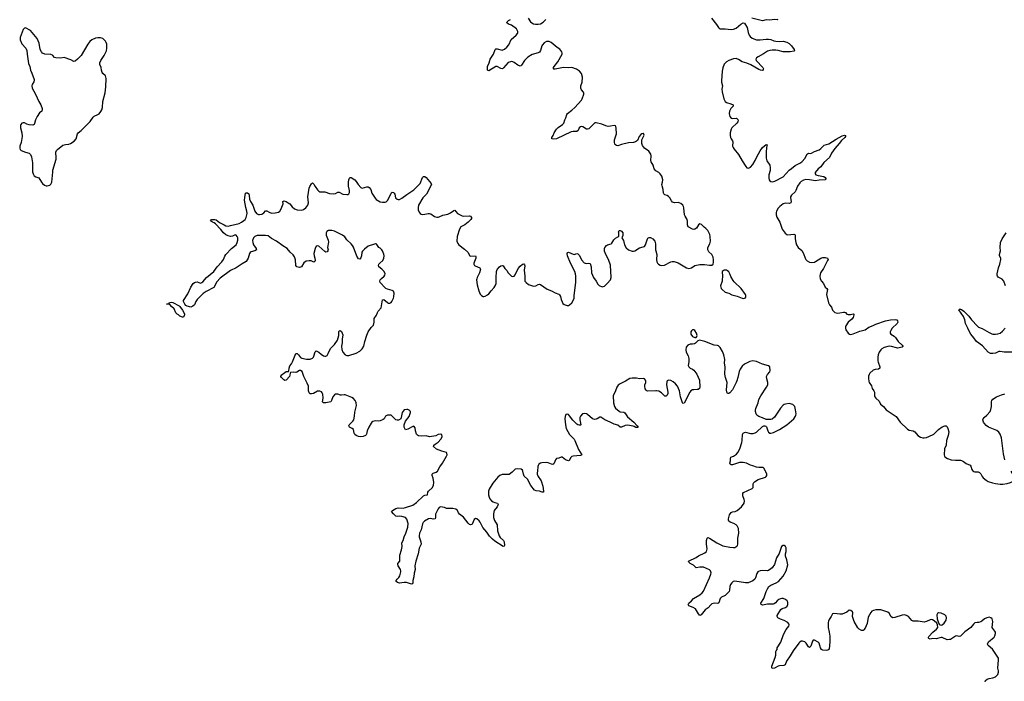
# Model space of a CAD drawing. Header units: inches. Extents: x 1839294 to 1929364, y 762242 to 909984.
# Tile 26 of 76: x 1889453 to 1905779, y 796516 to 807484. Entities that reach past the tile are written whole.
import ezdxf

# ---------------------------------------------------------------- set-up
doc = ezdxf.new("R2010")
doc.units = ezdxf.units.IN
doc.header["$MEASUREMENT"] = 0
for name, color, linetype in [('B8799', 7, 'Continuous'), ('B8880', 7, 'Continuous'), ('B8890', 7, 'Continuous'), ('B9709', 7, 'Continuous'), ('B9800', 7, 'Continuous')]:
    doc.layers.add(name, color=color, linetype=linetype)

msp = doc.modelspace()

# ---------------------------------------------------------------- linework, layer by layer
at = {"layer": 'B8799', "color": 6, "elevation": 500}
for points in [[(1897636, 800000), (1897618, 799982), (1897570, 799947), (1897550, 799943), (1897450, 799944), (1897414, 799930), (1897381, 799899), (1897299, 799801), (1897236, 799704), (1897226, 799670), (1897226, 799610), (1897236, 799570), (1897250, 799542), (1897277, 799510), (1897302, 799490), (1897330, 799479), (1897374, 799470), (1897389, 799450), (1897368, 799410), (1897321, 799350), (1897309, 799290), (1897309, 799230), (1897324, 799184), (1897369, 799109), (1897377, 799010), (1897402, 798930), (1897421, 798901), (1897472, 798850), (1897483, 798830), (1897490, 798770), (1897485, 798755), (1897470, 798753), (1897330, 798841), (1897293, 798870), (1897244, 798924), (1897197, 798990), (1897130, 799068), (1897090, 799156), (1897070, 799179), (1897030, 799210), (1897010, 799216), (1896990, 799201), (1896957, 799123), (1896950, 799116), (1896930, 799110), (1896910, 799118), (1896890, 799137), (1896810, 799236), (1896745, 799285), (1896727, 799310), (1896710, 799349), (1896684, 799370), (1896637, 799383), (1896530, 799381), (1896497, 799397), (1896465, 799405), (1896430, 799406), (1896418, 799402), (1896410, 799398), (1896390, 799377), (1896356, 799310), (1896348, 799288), (1896348, 799230), (1896339, 799210), (1896310, 799207), (1896270, 799218), (1896231, 799210), (1896163, 799170), (1896143, 799150), (1896131, 799129), (1896108, 799030), (1896084, 798970), (1896074, 798930), (1896076, 798910), (1896103, 798830), (1896107, 798790), (1896079, 798721), (1896062, 798630), (1896021, 798510), (1896005, 798430), (1896010, 798370), (1895992, 798310), (1895990, 798246), (1895974, 798190), (1895973, 798150), (1895967, 798133), (1895950, 798127), (1895865, 798155), (1895830, 798155), (1895750, 798144), (1895716, 798156), (1895695, 798170), (1895695, 798190), (1895709, 798210), (1895741, 798239), (1895756, 798264), (1895772, 798330), (1895772, 798350), (1895766, 798370), (1895729, 798431), (1895723, 798450), (1895724, 798470), (1895753, 798510), (1895758, 798530), (1895757, 798610), (1895786, 798694), (1895796, 798750), (1895791, 798810), (1895811, 798849), (1895830, 798910), (1895856, 798970), (1895887, 799073), (1895893, 799130), (1895870, 799206), (1895852, 799230), (1895790, 799251), (1895750, 799254), (1895710, 799248), (1895690, 799254), (1895650, 799290), (1895618, 799330), (1895636, 799350), (1895690, 799383), (1895730, 799390), (1895810, 799388), (1895850, 799396), (1895970, 799436), (1896030, 799481), (1896150, 799590), (1896170, 799602), (1896213, 799610), (1896222, 799650), (1896232, 799670), (1896297, 799730), (1896315, 799770), (1896318, 799810), (1896306, 799886), (1896291, 799930), (1896292, 799950), (1896310, 799966), (1896357, 799983), (1896378, 800000)], [(1898037, 800000), (1898034, 799974), (1898035, 799950), (1898051, 799910), (1898090, 799859), (1898099, 799839), (1898126, 799750), (1898139, 799670), (1898136, 799650), (1898118, 799650), (1898070, 799670), (1898014, 799674), (1897990, 799683), (1897930, 799760), (1897870, 799870), (1897817, 799917), (1897804, 799950), (1897793, 800000)]]:
    msp.add_lwpolyline(points, dxfattribs=at)
at = {"layer": 'B8880', "color": 6, "elevation": 600}
msp.add_lwpolyline([(1890000, 806888), (1889994, 806894), (1889970, 806905), (1889870, 806911), (1889830, 806931), (1889812, 806952), (1889791, 806990), (1889773, 807093), (1889744, 807170), (1889630, 807304), (1889550, 807349), (1889530, 807344), (1889510, 807322), (1889460, 807190), (1889458, 807150), (1889490, 807086), (1889552, 807012), (1889572, 806972), (1889576, 806910), (1889600, 806760), (1889619, 806710), (1889632, 806650), (1889656, 806596), (1889690, 806490), (1889690, 806470), (1889685, 806455), (1889658, 806410), (1889652, 806390), (1889659, 806350), (1889714, 806250), (1889768, 806128), (1889804, 806070), (1889823, 806010), (1889825, 805990), (1889818, 805970), (1889781, 805939), (1889742, 805878), (1889714, 805826), (1889698, 805762), (1889690, 805746), (1889670, 805737), (1889610, 805741), (1889571, 805751), (1889530, 805773), (1889510, 805776), (1889490, 805769), (1889471, 805749), (1889466, 805730), (1889468, 805692), (1889486, 805606), (1889493, 805550), (1889475, 805450), (1889454, 805390), (1889453, 805353), (1889461, 805330), (1889475, 805315), (1889549, 805289), (1889610, 805273), (1889630, 805250), (1889647, 805210), (1889664, 805110), (1889667, 805053), (1889664, 804964), (1889674, 804930), (1889695, 804895), (1889718, 804878), (1889770, 804862), (1889812, 804790), (1889830, 804768), (1889863, 804743), (1889890, 804732), (1889910, 804730), (1889950, 804740), (1889970, 804757), (1889987, 804790), (1890000, 804954)], dxfattribs=at)
at = {"layer": 'B8890', "color": 6}
for points, elevation in [([(1897885, 807510), (1897921, 807450), (1897942, 807430), (1897970, 807418), (1898005, 807410), (1898050, 807408), (1898090, 807418), (1898130, 807443), (1898176, 807490)], 500), ([(1900000, 804979), (1899999, 804979), (1899974, 805010), (1899954, 805070), (1899921, 805130), (1899916, 805150), (1899923, 805230), (1899917, 805257), (1899883, 805303), (1899814, 805354), (1899780, 805400), (1899767, 805430), (1899766, 805470), (1899771, 805490), (1899809, 805570), (1899796, 805596), (1899790, 805599), (1899770, 805593), (1899750, 805581), (1899726, 805550), (1899698, 805482), (1899663, 805457), (1899630, 805448), (1899550, 805444), (1899430, 805417), (1899370, 805394), (1899350, 805396), (1899330, 805410), (1899322, 805422), (1899314, 805454), (1899316, 805490), (1899346, 805590), (1899345, 805685), (1899336, 805716), (1899330, 805722), (1899310, 805728), (1899250, 805717), (1899210, 805715), (1899170, 805725), (1899107, 805753), (1899010, 805777), (1898990, 805772), (1898970, 805758), (1898930, 805712), (1898890, 805674), (1898870, 805668), (1898850, 805671), (1898790, 805710), (1898770, 805714), (1898750, 805707), (1898730, 805692), (1898712, 805648), (1898690, 805631), (1898630, 805631), (1898596, 805624), (1898354, 805510), (1898305, 805505), (1898275, 805510), (1898276, 805530), (1898296, 805564), (1898314, 805610), (1898353, 805670), (1898381, 805698), (1898452, 805748), (1898473, 805767), (1898494, 805826), (1898510, 805855), (1898524, 805910), (1898536, 805930), (1898610, 805985), (1898658, 806030), (1898767, 806150), (1898781, 806170), (1898807, 806250), (1898806, 806270), (1898801, 806281), (1898770, 806321), (1898758, 806350), (1898758, 806390), (1898778, 806450), (1898784, 806530), (1898770, 806590), (1898736, 806630), (1898685, 806665), (1898610, 806690), (1898546, 806686), (1898470, 806694), (1898330, 806663), (1898310, 806662), (1898301, 806670), (1898304, 806690), (1898313, 806710), (1898374, 806786), (1898445, 806910), (1898448, 806930), (1898441, 806950), (1898410, 806993), (1898362, 807022), (1898266, 807106), (1898230, 807120), (1898190, 807120), (1898150, 807100), (1898120, 807070), (1898110, 807050), (1898088, 806972), (1898070, 806944), (1898050, 806934), (1897950, 806905), (1897879, 806861), (1897825, 806810), (1897774, 806730), (1897760, 806720), (1897750, 806716), (1897710, 806731), (1897650, 806775), (1897630, 806784), (1897610, 806790), (1897590, 806787), (1897550, 806772), (1897476, 806684), (1897456, 806670), (1897430, 806673), (1897370, 806708), (1897350, 806708), (1897230, 806636), (1897210, 806649), (1897211, 806710), (1897235, 806770), (1897252, 806828), (1897310, 806910), (1897336, 806990), (1897350, 807002), (1897370, 807000), (1897450, 806979), (1897490, 806994), (1897530, 807030), (1897564, 807070), (1897603, 807157), (1897684, 807230), (1897705, 807255), (1897711, 807270), (1897711, 807290), (1897690, 807332), (1897610, 807395), (1897559, 807410), (1897532, 807430), (1897534, 807450), (1897558, 807470), (1897590, 807486)], 500), ([(1890000, 804954), (1890003, 804990), (1890060, 805170), (1890060, 805210), (1890051, 805270), (1890054, 805290), (1890065, 805315), (1890077, 805330), (1890170, 805404), (1890210, 805414), (1890270, 805420), (1890295, 805430), (1890356, 805470), (1890388, 805510), (1890410, 805590), (1890423, 805610), (1890474, 805650), (1890550, 805723), (1890621, 805799), (1890672, 805868), (1890690, 805883), (1890749, 805911), (1890770, 805926), (1890798, 805962), (1890813, 805990), (1890823, 806030), (1890831, 806130), (1890869, 806270), (1890883, 806370), (1890887, 806510), (1890874, 806554), (1890832, 806592), (1890819, 806610), (1890807, 806650), (1890803, 806690), (1890784, 806744), (1890784, 806770), (1890800, 806810), (1890851, 806890), (1890890, 806970), (1890898, 807010), (1890896, 807076), (1890888, 807108), (1890875, 807130), (1890830, 807171), (1890790, 807186), (1890750, 807186), (1890710, 807178), (1890650, 807151), (1890616, 807124), (1890582, 807078), (1890470, 806890), (1890412, 806828), (1890370, 806798), (1890350, 806793), (1890298, 806818), (1890190, 806856), (1890130, 806849), (1890050, 806852), (1890030, 806859), (1890000, 806888)], 600), ([(1896378, 800000), (1896379, 800001), (1896417, 800070), (1896465, 800130), (1896532, 800250), (1896538, 800270), (1896536, 800296), (1896528, 800310), (1896450, 800329), (1896364, 800364), (1896315, 800410), (1896322, 800430), (1896342, 800450), (1896390, 800482), (1896438, 800530), (1896455, 800570), (1896450, 800608), (1896426, 800614), (1896394, 800606), (1896353, 800587), (1896250, 800571), (1896190, 800584), (1896110, 800580), (1896067, 800587), (1896050, 800595), (1896034, 800614), (1896018, 800670), (1896010, 800718), (1895990, 800744), (1895970, 800743), (1895890, 800697), (1895850, 800685), (1895827, 800730), (1895825, 800770), (1895851, 800829), (1895910, 800907), (1895931, 800970), (1895930, 800990), (1895913, 801010), (1895890, 801021), (1895870, 801024), (1895830, 801014), (1895810, 800996), (1895795, 800970), (1895785, 800915), (1895771, 800870), (1895734, 800846), (1895710, 800845), (1895690, 800852), (1895630, 800914), (1895610, 800926), (1895589, 800931), (1895553, 800927), (1895530, 800918), (1895519, 800910), (1895494, 800870), (1895482, 800858), (1895430, 800832), (1895410, 800828), (1895350, 800833), (1895310, 800822), (1895290, 800810), (1895282, 800798), (1895242, 800730), (1895215, 800670), (1895205, 800615), (1895198, 800602), (1895184, 800590), (1895150, 800576), (1895110, 800570), (1895070, 800572), (1895032, 800590), (1895012, 800610), (1895001, 800630), (1894990, 800690), (1894967, 800707), (1894920, 800730), (1894908, 800750), (1894915, 800770), (1894977, 800830), (1894991, 800850), (1895004, 800910), (1895010, 800979), (1895036, 801090), (1895034, 801130), (1895028, 801148), (1895014, 801174), (1894985, 801205), (1894961, 801221), (1894850, 801266), (1894830, 801268), (1894790, 801260), (1894770, 801261), (1894730, 801275), (1894690, 801276), (1894670, 801263), (1894646, 801234), (1894623, 801170), (1894609, 801151), (1894530, 801130), (1894490, 801130), (1894474, 801150), (1894484, 801210), (1894477, 801277), (1894470, 801301), (1894456, 801316), (1894430, 801325), (1894390, 801324), (1894327, 801290), (1894290, 801281), (1894270, 801284), (1894250, 801301), (1894240, 801330), (1894239, 801410), (1894219, 801459), (1894162, 801570), (1894134, 801650), (1894111, 801670), (1894090, 801668), (1894050, 801641), (1894030, 801636), (1893990, 801640), (1893943, 801637), (1893936, 801624), (1893934, 801590), (1893926, 801570), (1893870, 801507), (1893850, 801503), (1893830, 801516), (1893793, 801550), (1893785, 801570), (1893790, 801590), (1893850, 801638), (1893870, 801651), (1893908, 801652), (1893918, 801662), (1893921, 801710), (1893930, 801748), (1893959, 801781), (1893976, 801810), (1894030, 801952), (1894055, 801950), (1894077, 801930), (1894107, 801887), (1894131, 801871), (1894210, 801855), (1894270, 801856), (1894308, 801872), (1894323, 801890), (1894332, 801908), (1894350, 801977), (1894370, 801994), (1894410, 801974), (1894450, 801938), (1894490, 801913), (1894514, 801906), (1894530, 801908), (1894550, 801919), (1894570, 801951), (1894605, 802035), (1894670, 802100), (1894721, 802170), (1894744, 802250), (1894747, 802313), (1894755, 802325), (1894768, 802330), (1894790, 802315), (1894810, 802262), (1894802, 802190), (1894801, 802130), (1894790, 802070), (1894795, 802015), (1894810, 801970), (1894850, 801928), (1894875, 801915), (1894910, 801915), (1895030, 801954), (1895090, 801987), (1895130, 802026), (1895158, 802070), (1895176, 802150), (1895206, 802253), (1895229, 802311), (1895279, 802381), (1895320, 802420), (1895332, 802468), (1895332, 802530), (1895370, 802587), (1895383, 802630), (1895395, 802650), (1895447, 802710), (1895470, 802838), (1895490, 802843), (1895550, 802795), (1895570, 802785), (1895590, 802783), (1895610, 802796), (1895621, 802810), (1895650, 802866), (1895656, 802890), (1895664, 802950), (1895650, 802983), (1895630, 802996), (1895550, 803015), (1895526, 803026), (1895510, 803037), (1895429, 803130), (1895425, 803150), (1895431, 803170), (1895450, 803193), (1895495, 803230), (1895508, 803250), (1895510, 803270), (1895494, 803310), (1895457, 803350), (1895409, 803389), (1895404, 803410), (1895410, 803430), (1895425, 803450), (1895474, 803490), (1895492, 803530), (1895495, 803570), (1895490, 803599), (1895471, 803650), (1895458, 803670), (1895430, 803697), (1895409, 803710), (1895377, 803757), (1895366, 803766), (1895350, 803769), (1895230, 803728), (1895170, 803682), (1895135, 803645), (1895127, 803630), (1895120, 803570), (1895110, 803536), (1895090, 803512), (1895070, 803522), (1895045, 803565), (1894990, 803712), (1894970, 803743), (1894950, 803769), (1894877, 803837), (1894842, 803882), (1894804, 803910), (1894670, 803979), (1894630, 803991), (1894572, 803988), (1894545, 803975), (1894532, 803950), (1894537, 803910), (1894569, 803829), (1894574, 803794), (1894559, 803710), (1894565, 803670), (1894561, 803650), (1894550, 803634), (1894530, 803629), (1894510, 803641), (1894410, 803730), (1894390, 803735), (1894371, 803729), (1894353, 803690), (1894330, 803610), (1894335, 803570), (1894349, 803529), (1894350, 803490), (1894344, 803476), (1894330, 803467), (1894284, 803484), (1894250, 803489), (1894201, 803479), (1894166, 803454), (1894123, 803390), (1894110, 803380), (1894090, 803375), (1894049, 803389), (1894032, 803410), (1894026, 803506), (1894011, 803551), (1893986, 803586), (1893936, 803630), (1893889, 803689), (1893813, 803733), (1893710, 803811), (1893630, 803855), (1893570, 803900), (1893530, 803908), (1893390, 803908), (1893350, 803890), (1893330, 803870), (1893315, 803825), (1893317, 803790), (1893329, 803750), (1893374, 803690), (1893378, 803670), (1893351, 803650), (1893290, 803638), (1893274, 803626), (1893264, 803610), (1893241, 803530), (1893207, 803473), (1893142, 803438), (1893044, 803370), (1892950, 803329), (1892778, 803202), (1892723, 803137), (1892670, 803044), (1892543, 802977), (1892496, 802944), (1892397, 802843), (1892375, 802810), (1892350, 802758), (1892326, 802734), (1892290, 802721), (1892230, 802735), (1892207, 802747), (1892192, 802770), (1892170, 802810), (1892168, 802830), (1892242, 802938), (1892290, 803052), (1892328, 803112), (1892350, 803127), (1892370, 803135), (1892396, 803136), (1892450, 803118), (1892470, 803126), (1892490, 803140), (1892550, 803210), (1892670, 803312), (1892728, 803390), (1892806, 803470), (1892830, 803510), (1892854, 803566), (1892871, 803590), (1892967, 803690), (1893041, 803750), (1893061, 803790), (1893068, 803830), (1893068, 803870), (1893061, 803890), (1893044, 803910), (1893030, 803917), (1893014, 803914), (1892982, 803898), (1892950, 803891), (1892910, 803900), (1892870, 803920), (1892832, 803950), (1892790, 804008), (1892699, 804099), (1892678, 804118), (1892649, 804130), (1892619, 804150), (1892635, 804170), (1892690, 804174), (1892710, 804164), (1892764, 804124), (1892841, 804081), (1892870, 804069), (1892910, 804064), (1892950, 804070), (1893092, 804108), (1893130, 804127), (1893170, 804156), (1893190, 804174), (1893210, 804206), (1893223, 804270), (1893219, 804310), (1893201, 804370), (1893182, 804490), (1893184, 804536), (1893197, 804610), (1893210, 804616), (1893230, 804616), (1893250, 804599), (1893259, 804570), (1893265, 804510), (1893282, 804470), (1893319, 804410), (1893352, 804310), (1893380, 804270), (1893410, 804257), (1893430, 804254), (1893470, 804263), (1893498, 804282), (1893530, 804316), (1893550, 804318), (1893590, 804292), (1893630, 804278), (1893690, 804281), (1893744, 804296), (1893768, 804312), (1893790, 804348), (1893820, 804430), (1893816, 804470), (1893830, 804479), (1893870, 804471), (1893906, 804450), (1893932, 804430), (1893970, 804382), (1894011, 804351), (1894053, 804333), (1894130, 804328), (1894161, 804339), (1894196, 804364), (1894230, 804410), (1894240, 804450), (1894232, 804550), (1894255, 804690), (1894263, 804717), (1894290, 804764), (1894310, 804780), (1894330, 804755), (1894350, 804717), (1894390, 804665), (1894410, 804644), (1894430, 804633), (1894450, 804628), (1894510, 804628), (1894590, 804604), (1894650, 804597), (1894690, 804603), (1894730, 804626), (1894750, 804627), (1894810, 804593), (1894875, 804585), (1894892, 804588), (1894910, 804599), (1894921, 804619), (1894922, 804650), (1894904, 804724), (1894904, 804790), (1894911, 804829), (1894923, 804857), (1894930, 804867), (1894950, 804870), (1895010, 804828), (1895030, 804804), (1895063, 804750), (1895110, 804701), (1895130, 804694), (1895210, 804714), (1895230, 804712), (1895250, 804702), (1895274, 804670), (1895290, 804610), (1895344, 804524), (1895366, 804506), (1895430, 804467), (1895470, 804457), (1895510, 804457), (1895530, 804464), (1895550, 804489), (1895598, 804570), (1895614, 804610), (1895630, 804624), (1895650, 804620), (1895661, 804610), (1895672, 804590), (1895685, 804530), (1895710, 804507), (1895730, 804502), (1895750, 804505), (1895790, 804525), (1895873, 804587), (1895990, 804664), (1896093, 804767), (1896133, 804867), (1896150, 804883), (1896170, 804884), (1896190, 804867), (1896276, 804770), (1896280, 804750), (1896197, 804590), (1896138, 804530), (1896067, 804410), (1896059, 804370), (1896062, 804330), (1896075, 804295), (1896092, 804272), (1896110, 804261), (1896136, 804256), (1896170, 804260), (1896226, 804274), (1896250, 804273), (1896270, 804265), (1896330, 804224), (1896370, 804212), (1896390, 804213), (1896410, 804217), (1896470, 804245), (1896550, 804262), (1896596, 804284), (1896650, 804320), (1896670, 804324), (1896687, 804307), (1896710, 804270), (1896790, 804233), (1896810, 804229), (1896910, 804231), (1896930, 804227), (1896945, 804205), (1896945, 804190), (1896932, 804170), (1896890, 804128), (1896836, 804084), (1896769, 804051), (1896744, 804010), (1896704, 803890), (1896703, 803810), (1896715, 803775), (1896734, 803754), (1896830, 803682), (1896885, 803630), (1896916, 803570), (1896930, 803563), (1897010, 803570), (1897018, 803558), (1897017, 803530), (1896982, 803450), (1896982, 803430), (1896995, 803410), (1897004, 803404), (1897083, 803370), (1897093, 803350), (1897075, 803290), (1897037, 803210), (1897032, 803190), (1897029, 803169), (1897038, 803090), (1897064, 802990), (1897090, 802936), (1897110, 802911), (1897136, 802896), (1897150, 802893), (1897170, 802899), (1897210, 802922), (1897230, 802942), (1897268, 802992), (1897319, 803042), (1897338, 803070), (1897355, 803110), (1897352, 803210), (1897358, 803310), (1897370, 803342), (1897410, 803388), (1897430, 803402), (1897450, 803408), (1897470, 803402), (1897482, 803390), (1897499, 803359), (1897530, 803326), (1897553, 803290), (1897588, 803250), (1897610, 803233), (1897630, 803226), (1897650, 803231), (1897670, 803254), (1897720, 803360), (1897750, 803400), (1897790, 803432), (1897810, 803435), (1897821, 803421), (1897826, 803406), (1897819, 803330), (1897830, 803230), (1897830, 803152), (1897850, 803125), (1897890, 803096), (1897970, 803068), (1898010, 803071), (1898050, 803097), (1898070, 803101), (1898090, 803093), (1898199, 803019), (1898271, 802990), (1898330, 802954), (1898390, 802936), (1898405, 802925), (1898418, 802898), (1898430, 802845), (1898445, 802805), (1898461, 802781), (1898482, 802762), (1898530, 802746), (1898550, 802747), (1898570, 802756), (1898610, 802793), (1898643, 802850), (1898647, 802870), (1898645, 802910), (1898675, 803130), (1898676, 803230), (1898670, 803270), (1898656, 803310), (1898586, 803450), (1898538, 803570), (1898530, 803610), (1898536, 803624), (1898550, 803630), (1898630, 803596), (1898647, 803593), (1898690, 803608), (1898710, 803601), (1898734, 803574), (1898770, 803502), (1898810, 803455), (1898843, 803443), (1898890, 803446), (1898910, 803441), (1898927, 803387), (1898932, 803290), (1898965, 803210), (1899009, 803150), (1899039, 803099), (1899059, 803079), (1899110, 803058), (1899130, 803060), (1899150, 803067), (1899196, 803110), (1899250, 803170), (1899258, 803210), (1899250, 803415), (1899217, 803510), (1899170, 803590), (1899152, 803648), (1899150, 803690), (1899157, 803710), (1899181, 803739), (1899201, 803750), (1899260, 803770), (1899270, 803779), (1899305, 803835), (1899330, 803860), (1899370, 803886), (1899386, 803890), (1899389, 803950), (1899384, 803970), (1899390, 803991), (1899410, 803991), (1899430, 803977), (1899451, 803950), (1899451, 803909), (1899438, 803870), (1899464, 803824), (1899483, 803750), (1899510, 803703), (1899550, 803670), (1899610, 803647), (1899630, 803645), (1899650, 803650), (1899730, 803703), (1899790, 803717), (1899813, 803727), (1899831, 803750), (1899864, 803850), (1899870, 803860), (1899890, 803875), (1899910, 803876), (1899950, 803852), (1899984, 803810), (1899996, 803770), (1899995, 803670), (1900000, 803653)], 500), ([(1900000, 801331), (1899870, 801328), (1899850, 801332), (1899840, 801340), (1899825, 801365), (1899817, 801410), (1899820, 801430), (1899835, 801470), (1899836, 801490), (1899830, 801510), (1899810, 801528), (1899790, 801534), (1899730, 801530), (1899679, 801539), (1899610, 801543), (1899570, 801534), (1899497, 801490), (1899407, 801450), (1899376, 801424), (1899356, 801390), (1899333, 801330), (1899294, 801250), (1899301, 801130), (1899313, 801070), (1899330, 801044), (1899392, 800992), (1899410, 800985), (1899470, 800977), (1899487, 800967), (1899530, 800901), (1899636, 800810), (1899693, 800750), (1899706, 800730), (1899697, 800723), (1899670, 800725), (1899642, 800742), (1899626, 800746), (1899530, 800760), (1899490, 800756), (1899430, 800732), (1899410, 800732), (1899370, 800762), (1899310, 800780), (1899241, 800810), (1899153, 800853), (1899090, 800894), (1899070, 800896), (1899030, 800868), (1899010, 800860), (1898990, 800858), (1898950, 800870), (1898870, 800941), (1898849, 800951), (1898810, 800957), (1898784, 800950), (1898749, 800910), (1898743, 800890), (1898741, 800850), (1898758, 800770), (1898750, 800762), (1898730, 800761), (1898710, 800766), (1898690, 800778), (1898623, 800843), (1898570, 800919), (1898550, 800939), (1898530, 800945), (1898510, 800939), (1898495, 800905), (1898493, 800867), (1898500, 800770), (1898515, 800710), (1898568, 800610), (1898646, 800530), (1898660, 800510), (1898718, 800358), (1898771, 800270), (1898750, 800261), (1898630, 800250), (1898610, 800242), (1898593, 800227), (1898563, 800177), (1898550, 800170), (1898504, 800190), (1898450, 800234), (1898430, 800234), (1898390, 800215), (1898351, 800209), (1898336, 800190), (1898317, 800130), (1898310, 800121), (1898290, 800112), (1898270, 800116), (1898218, 800138), (1898190, 800143), (1898110, 800138), (1898088, 800132), (1898063, 800117), (1898050, 800094), (1898045, 800075), (1898037, 800000)], 500), ([(1897793, 800000), (1897790, 800016), (1897770, 800033), (1897710, 800041), (1897667, 800033), (1897636, 800000)], 500)]:
    msp.add_lwpolyline(points, dxfattribs=dict(at, elevation=elevation))
at = {"layer": 'B8890', "color": 6, "elevation": 500}
msp.add_lwpolyline([(1892150, 802552), (1892110, 802570), (1892084, 802590), (1892061, 802601), (1892043, 802623), (1892015, 802690), (1891970, 802730), (1891942, 802762), (1891930, 802770), (1891886, 802770), (1891927, 802773), (1891934, 802790), (1891946, 802794), (1891970, 802799), (1891990, 802797), (1892098, 802738), (1892110, 802728), (1892150, 802670), (1892184, 802610), (1892185, 802590), (1892170, 802553)], close=True, dxfattribs=at)
at = {"layer": 'B9709', "color": 6, "elevation": 500}
for points in [[(1905461, 796510), (1905469, 796530), (1905495, 796550), (1905530, 796564), (1905590, 796574), (1905631, 796590), (1905657, 796610), (1905671, 796629), (1905682, 796670), (1905683, 796690), (1905672, 796732), (1905683, 796870), (1905680, 796900), (1905581, 797050), (1905510, 797110), (1905500, 797130), (1905503, 797150), (1905514, 797170), (1905608, 797250), (1905620, 797270), (1905634, 797310), (1905633, 797330), (1905622, 797350), (1905586, 797390), (1905578, 797410), (1905590, 797510), (1905578, 797550), (1905557, 797570), (1905530, 797577), (1905491, 797570), (1905451, 797550), (1905408, 797512), (1905390, 797501), (1905350, 797489), (1905328, 797492), (1905290, 797483), (1905270, 797466), (1905222, 797410), (1905124, 797336), (1905050, 797265), (1905030, 797261), (1904990, 797270), (1904970, 797264), (1904888, 797212), (1904870, 797207), (1904830, 797203), (1904750, 797242), (1904730, 797241), (1904650, 797220), (1904590, 797227), (1904550, 797217), (1904525, 797225), (1904521, 797230), (1904523, 797250), (1904530, 797260), (1904593, 797330), (1904657, 797383), (1904674, 797410), (1904673, 797450), (1904658, 797478), (1904618, 797518), (1904590, 797536), (1904570, 797540), (1904550, 797536), (1904491, 797509), (1904450, 797497), (1904351, 797512), (1904270, 797512), (1904246, 797526), (1904190, 797588), (1904170, 797603), (1904130, 797616), (1904087, 797613), (1903965, 797575), (1903930, 797570), (1903905, 797585), (1903870, 797646), (1903850, 797664), (1903730, 797700), (1903650, 797704), (1903608, 797692), (1903583, 797677), (1903563, 797657), (1903521, 797579), (1903503, 797477), (1903470, 797397), (1903450, 797369), (1903439, 797361), (1903430, 797356), (1903410, 797356), (1903370, 797379), (1903350, 797402), (1903289, 797509), (1903263, 797590), (1903268, 797650), (1903259, 797670), (1903234, 797690), (1903207, 797693), (1903170, 797665), (1903090, 797628), (1903050, 797627), (1903010, 797635), (1902941, 797639), (1902930, 797635), (1902908, 797590), (1902877, 797543), (1902864, 797516), (1902859, 797490), (1902860, 797410), (1902877, 797330), (1902886, 797266), (1902887, 797173), (1902876, 797050), (1902870, 797041), (1902850, 797030), (1902832, 797028), (1902770, 797032), (1902750, 797041), (1902733, 797073), (1902710, 797150), (1902690, 797167), (1902630, 797196), (1902610, 797197), (1902596, 797184), (1902570, 797101), (1902550, 797075), (1902530, 797087), (1902493, 797150), (1902470, 797170), (1902430, 797184), (1902410, 797180), (1902390, 797168), (1902374, 797150), (1902276, 797024), (1902230, 796939), (1902169, 796850), (1902144, 796790), (1902124, 796776), (1902053, 796773), (1902030, 796767), (1901970, 796736), (1901930, 796727), (1901923, 796743), (1901926, 796766), (1901979, 796910), (1901988, 796950), (1901992, 797008), (1901996, 797024), (1902010, 797045), (1902013, 797070), (1902075, 797165), (1902115, 797290), (1902163, 797377), (1902204, 797430), (1902209, 797450), (1902205, 797470), (1902190, 797490), (1902130, 797523), (1902065, 797545), (1902023, 797570), (1902010, 797590), (1902013, 797610), (1902073, 797707), (1902097, 797723), (1902150, 797740), (1902178, 797762), (1902192, 797790), (1902192, 797830), (1902178, 797850), (1902152, 797872), (1902110, 797890), (1902090, 797890), (1902070, 797885), (1902039, 797870), (1902015, 797850), (1901985, 797815), (1901961, 797799), (1901945, 797795), (1901850, 797795), (1901770, 797779), (1901747, 797787), (1901744, 797810), (1901791, 797890), (1901830, 798007), (1901850, 798051), (1901874, 798086), (1901905, 798110), (1901998, 798150), (1902033, 798170), (1902110, 798260), (1902159, 798350), (1902190, 798450), (1902174, 798530), (1902151, 798591), (1902151, 798630), (1902160, 798670), (1902159, 798730), (1902150, 798753), (1902129, 798769), (1902110, 798769), (1902084, 798750), (1902043, 798637), (1901999, 798561), (1901967, 798453), (1901930, 798398), (1901910, 798380), (1901870, 798354), (1901850, 798350), (1901770, 798356), (1901730, 798350), (1901702, 798338), (1901690, 798329), (1901675, 798305), (1901654, 798230), (1901643, 798210), (1901610, 798184), (1901532, 798148), (1901490, 798147), (1901310, 798176), (1901283, 798170), (1901260, 798150), (1901241, 798119), (1901230, 798090), (1901224, 798030), (1901214, 798006), (1901150, 797941), (1901090, 797909), (1901070, 797890), (1901044, 797816), (1901030, 797805), (1900970, 797810), (1900930, 797800), (1900910, 797784), (1900870, 797737), (1900816, 797704), (1900750, 797621), (1900730, 797609), (1900710, 797633), (1900656, 797716), (1900621, 797739), (1900549, 797770), (1900539, 797790), (1900549, 797810), (1900591, 797849), (1900625, 797890), (1900731, 797949), (1900770, 797984), (1900791, 798009), (1900890, 798230), (1900912, 798290), (1900916, 798316), (1900908, 798348), (1900890, 798365), (1900790, 798406), (1900730, 798410), (1900670, 798398), (1900624, 798443), (1900569, 798470), (1900549, 798490), (1900542, 798510), (1900672, 798568), (1900710, 798594), (1900814, 798646), (1900840, 798670), (1900848, 798690), (1900850, 798710), (1900840, 798790), (1900839, 798850), (1900850, 798890), (1900862, 798898), (1900890, 798892), (1901013, 798810), (1901110, 798762), (1901230, 798740), (1901290, 798733), (1901310, 798735), (1901346, 798754), (1901356, 798770), (1901362, 798790), (1901362, 798890), (1901377, 798970), (1901370, 799050), (1901350, 799091), (1901330, 799113), (1901294, 799134), (1901235, 799155), (1901211, 799171), (1901204, 799190), (1901204, 799210), (1901222, 799278), (1901250, 799316), (1901270, 799325), (1901317, 799330), (1901350, 799349), (1901421, 799410), (1901463, 799470), (1901471, 799510), (1901468, 799530), (1901444, 799590), (1901442, 799610), (1901444, 799630), (1901454, 799646), (1901597, 799710), (1901614, 799730), (1901617, 799790), (1901624, 799810), (1901638, 799822), (1901700, 799860), (1901817, 799903), (1901829, 799910), (1901841, 799930), (1901841, 799950), (1901827, 799990), (1901821, 800000)], [(1905266, 800000), (1905270, 799997), (1905290, 799991), (1905348, 799988), (1905370, 799978), (1905390, 799957), (1905412, 799912), (1905430, 799890), (1905478, 799850), (1905510, 799830), (1905585, 799805), (1905630, 799795), (1905710, 799784), (1905755, 799785), (1905825, 799795), (1905882, 799810), (1905914, 799830), (1905935, 799870), (1905937, 799910), (1905924, 799944), (1905894, 800000)]]:
    msp.add_lwpolyline(points, dxfattribs=at)
msp.add_lwpolyline([(1904690, 797650), (1904670, 797639), (1904661, 797619), (1904665, 797550), (1904681, 797501), (1904701, 797462), (1904713, 797453), (1904730, 797447), (1904750, 797453), (1904781, 797479), (1904813, 797530), (1904822, 797570), (1904814, 797594), (1904790, 797616), (1904730, 797647)], close=True, dxfattribs=at)
at = {"layer": 'B9800', "color": 6, "elevation": 500}
for points in [[(1900926, 807510), (1901006, 807406), (1901037, 807357), (1901050, 807341), (1901070, 807330), (1901150, 807333), (1901250, 807320), (1901290, 807325), (1901330, 807346), (1901410, 807412), (1901450, 807430), (1901470, 807424), (1901490, 807400), (1901513, 807353), (1901533, 807270), (1901549, 807230), (1901566, 807206), (1901600, 807180), (1901670, 807152), (1901730, 807148), (1901830, 807160), (1901870, 807159), (1901910, 807154), (1901956, 807136), (1901990, 807128), (1902050, 807123), (1902110, 807127), (1902170, 807113), (1902210, 807089), (1902248, 807050), (1902293, 806990), (1902301, 806970), (1902290, 806963), (1902226, 806954), (1902130, 806950), (1902110, 806950), (1902030, 806973), (1901990, 806979), (1901930, 806980), (1901890, 806975), (1901850, 806963), (1901784, 806916), (1901695, 806870), (1901668, 806850), (1901657, 806830), (1901663, 806810), (1901775, 806690), (1901784, 806670), (1901782, 806658), (1901780, 806650), (1901770, 806642), (1901735, 806645), (1901710, 806656), (1901575, 806735), (1901510, 806761), (1901430, 806783), (1901370, 806826), (1901330, 806841), (1901290, 806835), (1901210, 806808), (1901170, 806783), (1901134, 806746), (1901110, 806684), (1901099, 806630), (1901090, 806470), (1901090, 806450), (1901106, 806390), (1901097, 806330), (1901098, 806290), (1901129, 806170), (1901150, 806130), (1901173, 806110), (1901242, 806090), (1901282, 806070), (1901283, 806050), (1901246, 806010), (1901223, 805970), (1901217, 805930), (1901221, 805901), (1901230, 805877), (1901250, 805854), (1901270, 805845), (1901330, 805851), (1901346, 805846), (1901360, 805830), (1901366, 805810), (1901359, 805790), (1901342, 805770), (1901262, 805690), (1901250, 805670), (1901232, 805610), (1901231, 805570), (1901238, 805530), (1901247, 805510), (1901274, 805474), (1901279, 805459), (1901274, 805390), (1901283, 805363), (1901298, 805338), (1901370, 805250), (1901430, 805143), (1901493, 805050), (1901510, 805029), (1901530, 805022), (1901550, 805027), (1901570, 805040), (1901610, 805086), (1901650, 805149), (1901676, 805210), (1901730, 805311), (1901770, 805368), (1901830, 805417), (1901845, 805410), (1901836, 805364), (1901829, 805290), (1901830, 805190), (1901843, 805143), (1901891, 805070), (1901896, 805030), (1901895, 804985), (1901872, 804910), (1901876, 804856), (1901881, 804830), (1901892, 804812), (1901910, 804801), (1901930, 804799), (1901973, 804810), (1902110, 804880), (1902210, 804990), (1902250, 805016), (1902313, 805067), (1902390, 805105), (1902421, 805130), (1902474, 805186), (1902510, 805259), (1902517, 805263), (1902530, 805269), (1902570, 805266), (1902630, 805298), (1902710, 805329), (1902739, 805350), (1902790, 805405), (1902870, 805424), (1902990, 805504), (1903090, 805561), (1903131, 805571), (1903145, 805565), (1903144, 805550), (1903133, 805530), (1903079, 805481), (1903040, 805430), (1902969, 805351), (1902911, 805270), (1902878, 805202), (1902785, 805115), (1902734, 805046), (1902690, 805010), (1902643, 804950), (1902642, 804930), (1902655, 804915), (1902690, 804902), (1902784, 804884), (1902809, 804870), (1902822, 804850), (1902821, 804839), (1902811, 804830), (1902710, 804826), (1902650, 804814), (1902550, 804830), (1902490, 804833), (1902450, 804825), (1902410, 804801), (1902390, 804782), (1902350, 804727), (1902324, 804650), (1902311, 804630), (1902250, 804575), (1902234, 804550), (1902232, 804530), (1902244, 804470), (1902241, 804450), (1902230, 804441), (1902210, 804437), (1902150, 804440), (1902110, 804430), (1902056, 804390), (1902030, 804360), (1902001, 804310), (1901995, 804290), (1901994, 804250), (1902005, 804210), (1902058, 804130), (1902093, 804010), (1902144, 803944), (1902170, 803925), (1902190, 803920), (1902290, 803930), (1902304, 803924), (1902310, 803910), (1902309, 803850), (1902320, 803790), (1902333, 803750), (1902363, 803710), (1902420, 803660), (1902450, 803610), (1902474, 803530), (1902487, 803507), (1902508, 803487), (1902550, 803462), (1902590, 803457), (1902630, 803464), (1902650, 803473), (1902738, 803530), (1902770, 803544), (1902810, 803544), (1902849, 803529), (1902857, 803510), (1902847, 803490), (1902778, 803362), (1902730, 803290), (1902720, 803230), (1902728, 803190), (1902746, 803150), (1902779, 803110), (1902809, 803050), (1902834, 803030), (1902845, 803010), (1902832, 802930), (1902864, 802790), (1902879, 802759), (1902916, 802716), (1902930, 802670), (1902946, 802650), (1902971, 802631), (1903010, 802618), (1903050, 802622), (1903110, 802638), (1903130, 802637), (1903148, 802628), (1903170, 802603), (1903190, 802595), (1903230, 802595), (1903270, 802609), (1903281, 802601), (1903285, 802590), (1903273, 802550), (1903250, 802521), (1903190, 802470), (1903152, 802410), (1903145, 802390), (1903144, 802370), (1903150, 802342), (1903190, 802285), (1903210, 802269), (1903226, 802266), (1903270, 802274), (1903381, 802319), (1903470, 802343), (1903534, 802386), (1903606, 802414), (1903650, 802437), (1903810, 802490), (1903890, 802509), (1903974, 802514), (1903998, 802510), (1904010, 802493), (1904012, 802470), (1904002, 802450), (1903922, 802370), (1903896, 802330), (1903887, 802310), (1903886, 802290), (1903899, 802270), (1903950, 802239), (1903976, 802216), (1904020, 802150), (1904086, 802090), (1904097, 802070), (1904095, 802065), (1904084, 802056), (1904010, 802041), (1903990, 802043), (1903910, 802067), (1903870, 802070), (1903785, 802050), (1903749, 802030), (1903729, 802010), (1903705, 801970), (1903689, 801930), (1903682, 801890), (1903680, 801830), (1903685, 801805), (1903716, 801730), (1903714, 801706), (1903690, 801690), (1903635, 801685), (1903607, 801673), (1903550, 801625), (1903536, 801604), (1903526, 801574), (1903525, 801535), (1903532, 801490), (1903539, 801470), (1903574, 801414), (1903588, 801368), (1903618, 801330), (1903627, 801310), (1903627, 801250), (1903634, 801230), (1903649, 801209), (1903701, 801161), (1903725, 801110), (1903774, 801074), (1903818, 801018), (1903986, 800906), (1904050, 800810), (1904176, 800696), (1904201, 800681), (1904270, 800667), (1904294, 800650), (1904346, 800590), (1904390, 800563), (1904426, 800554), (1904450, 800553), (1904490, 800560), (1904530, 800574), (1904610, 800616), (1904690, 800688), (1904750, 800733), (1904790, 800753), (1904816, 800750), (1904833, 800733), (1904845, 800710), (1904857, 800650), (1904848, 800590), (1904818, 800510), (1904817, 800430), (1904788, 800370), (1904784, 800270), (1904786, 800250), (1904795, 800235), (1904836, 800210), (1904896, 800190), (1904970, 800182), (1905050, 800185), (1905070, 800179), (1905102, 800162), (1905145, 800125), (1905210, 800102), (1905224, 800084), (1905241, 800030), (1905253, 800010), (1905266, 800000)], [(1902023, 807490), (1902010, 807481), (1901966, 807486), (1901890, 807477), (1901830, 807482), (1901770, 807464), (1901590, 807511)], [(1900000, 803653), (1900018, 803590), (1900010, 803510), (1900017, 803470), (1900028, 803450), (1900046, 803430), (1900070, 803416), (1900090, 803410), (1900144, 803416), (1900248, 803472), (1900270, 803476), (1900305, 803475), (1900370, 803455), (1900510, 803371), (1900550, 803359), (1900591, 803369), (1900650, 803407), (1900730, 803424), (1900810, 803428), (1900890, 803416), (1900930, 803417), (1900952, 803430), (1900957, 803463), (1900955, 803505), (1900950, 803550), (1900942, 803570), (1900930, 803590), (1900878, 803638), (1900861, 803670), (1900863, 803710), (1900896, 803770), (1900905, 803815), (1900901, 803890), (1900895, 803925), (1900876, 803970), (1900863, 803990), (1900830, 804025), (1900803, 804043), (1900756, 804090), (1900730, 804099), (1900710, 804086), (1900674, 804026), (1900649, 804011), (1900630, 804007), (1900610, 804011), (1900538, 804050), (1900523, 804083), (1900523, 804143), (1900518, 804170), (1900485, 804225), (1900475, 804250), (1900467, 804367), (1900461, 804390), (1900450, 804410), (1900415, 804435), (1900387, 804447), (1900370, 804451), (1900310, 804450), (1900279, 804459), (1900259, 804479), (1900230, 804531), (1900212, 804552), (1900190, 804567), (1900150, 804580), (1900135, 804595), (1900129, 804610), (1900122, 804670), (1900103, 804730), (1900102, 804750), (1900113, 804793), (1900116, 804830), (1900100, 804890), (1900070, 804931), (1900050, 804950), (1900000, 804979)], [(1905798, 803070), (1905770, 803150), (1905743, 803183), (1905677, 803217), (1905666, 803230), (1905660, 803250), (1905660, 803270), (1905681, 803370), (1905703, 803430), (1905722, 803510), (1905719, 803530), (1905700, 803570), (1905700, 803590), (1905716, 803650), (1905708, 803710), (1905715, 803790), (1905743, 803850), (1905810, 803950)], [(1905931, 801971), (1905774, 801974), (1905710, 801985), (1905690, 801984), (1905630, 801957), (1905590, 801948), (1905550, 801953), (1905510, 801972), (1905415, 802075), (1905319, 802150), (1905276, 802210), (1905221, 802270), (1905188, 802330), (1905173, 802373), (1905135, 802450), (1905125, 802510), (1905104, 802564), (1905027, 802673), (1905035, 802685), (1905050, 802687), (1905070, 802680), (1905110, 802650), (1905191, 802571), (1905233, 802510), (1905262, 802482), (1905304, 802430), (1905350, 802388), (1905410, 802364), (1905530, 802297), (1905570, 802279), (1905590, 802273), (1905630, 802270), (1905670, 802275), (1905710, 802289), (1905750, 802319), (1905794, 802370)], [(1901821, 800000), (1901792, 800052), (1901779, 800059), (1901710, 800060), (1901670, 800066), (1901610, 800090), (1901570, 800099), (1901504, 800130), (1901450, 800144), (1901390, 800141), (1901270, 800104), (1901250, 800103), (1901234, 800114), (1901230, 800130), (1901239, 800170), (1901239, 800210), (1901245, 800230), (1901290, 800247), (1901338, 800282), (1901362, 800310), (1901396, 800370), (1901427, 800473), (1901434, 800510), (1901440, 800610), (1901448, 800630), (1901470, 800643), (1901490, 800644), (1901570, 800623), (1901614, 800626), (1901650, 800635), (1901670, 800648), (1901770, 800743), (1901790, 800753), (1901810, 800754), (1901827, 800747), (1901836, 800736), (1901857, 800670), (1901870, 800644), (1901890, 800631), (1901910, 800630), (1901950, 800639), (1902050, 800689), (1902174, 800766), (1902289, 800870), (1902316, 800910), (1902323, 800930), (1902325, 800950), (1902318, 801018), (1902304, 801070), (1902290, 801091), (1902270, 801105), (1902210, 801122), (1902150, 801113), (1902130, 801107), (1902110, 801093), (1902070, 801046), (1901966, 800894), (1901930, 800863), (1901910, 800858), (1901830, 800856), (1901770, 800885), (1901706, 800906), (1901676, 800930), (1901664, 800950), (1901653, 800987), (1901652, 801010), (1901660, 801040), (1901698, 801130), (1901710, 801190), (1901739, 801250), (1901838, 801390), (1901855, 801430), (1901856, 801470), (1901841, 801530), (1901838, 801570), (1901850, 801601), (1901890, 801647), (1901895, 801670), (1901890, 801729), (1901870, 801747), (1901770, 801771), (1901670, 801819), (1901610, 801831), (1901560, 801820), (1901470, 801776), (1901430, 801742), (1901398, 801690), (1901382, 801650), (1901362, 801550), (1901341, 801499), (1901334, 801470), (1901272, 801348), (1901230, 801301), (1901210, 801285), (1901190, 801290), (1901178, 801310), (1901172, 801350), (1901181, 801470), (1901155, 801550), (1901145, 801610), (1901150, 801730), (1901141, 801790), (1901143, 801850), (1901127, 801927), (1901104, 801984), (1901069, 802049), (1901039, 802079), (1901025, 802085), (1900970, 802091), (1900813, 802150), (1900726, 802174), (1900698, 802162), (1900659, 802121), (1900641, 802110), (1900610, 802103), (1900570, 802103), (1900530, 802088), (1900504, 802056), (1900498, 802010), (1900506, 801970), (1900538, 801910), (1900549, 801870), (1900548, 801812), (1900539, 801750), (1900546, 801730), (1900568, 801710), (1900610, 801690), (1900630, 801675), (1900679, 801610), (1900723, 801510), (1900732, 801390), (1900724, 801370), (1900704, 801356), (1900688, 801352), (1900630, 801351), (1900610, 801346), (1900583, 801330), (1900565, 801310), (1900470, 801127), (1900450, 801121), (1900436, 801150), (1900411, 801231), (1900392, 801330), (1900360, 801410), (1900329, 801450), (1900290, 801479), (1900250, 801501), (1900210, 801507), (1900190, 801496), (1900181, 801479), (1900178, 801430), (1900198, 801310), (1900198, 801290), (1900190, 801261), (1900170, 801242), (1900150, 801246), (1900097, 801297), (1900050, 801325), (1900010, 801332), (1900000, 801331)], [(1905790, 800186), (1905765, 800290), (1905732, 800550), (1905710, 800614), (1905688, 800648), (1905655, 800675), (1905518, 800730), (1905477, 800757), (1905448, 800788), (1905435, 800810), (1905422, 800850), (1905428, 800870), (1905443, 800890), (1905490, 800927), (1905544, 800990), (1905556, 801024), (1905564, 801070), (1905566, 801150), (1905571, 801170), (1905587, 801193), (1905650, 801230), (1905730, 801265), (1905790, 801282)]]:
    msp.add_lwpolyline(points, dxfattribs=at)
for points in [[(1901170, 803331), (1901132, 803330), (1901117, 803323), (1901103, 803310), (1901099, 803290), (1901105, 803250), (1901101, 803150), (1901075, 803070), (1901076, 803050), (1901083, 803030), (1901098, 803010), (1901149, 802969), (1901209, 802949), (1901261, 802921), (1901350, 802899), (1901430, 802868), (1901450, 802864), (1901470, 802867), (1901485, 802875), (1901494, 802890), (1901495, 802910), (1901486, 802930), (1901416, 803030), (1901299, 803139), (1901282, 803162), (1901246, 803226), (1901230, 803270), (1901210, 803307), (1901190, 803322)], [(1900630, 802344), (1900610, 802343), (1900592, 802328), (1900583, 802310), (1900579, 802290), (1900583, 802270), (1900610, 802235), (1900650, 802215), (1900670, 802215), (1900683, 802230), (1900685, 802250), (1900673, 802290), (1900647, 802330)]]:
    msp.add_lwpolyline(points, close=True, dxfattribs=at)

doc.saveas('drawing.dxf')
